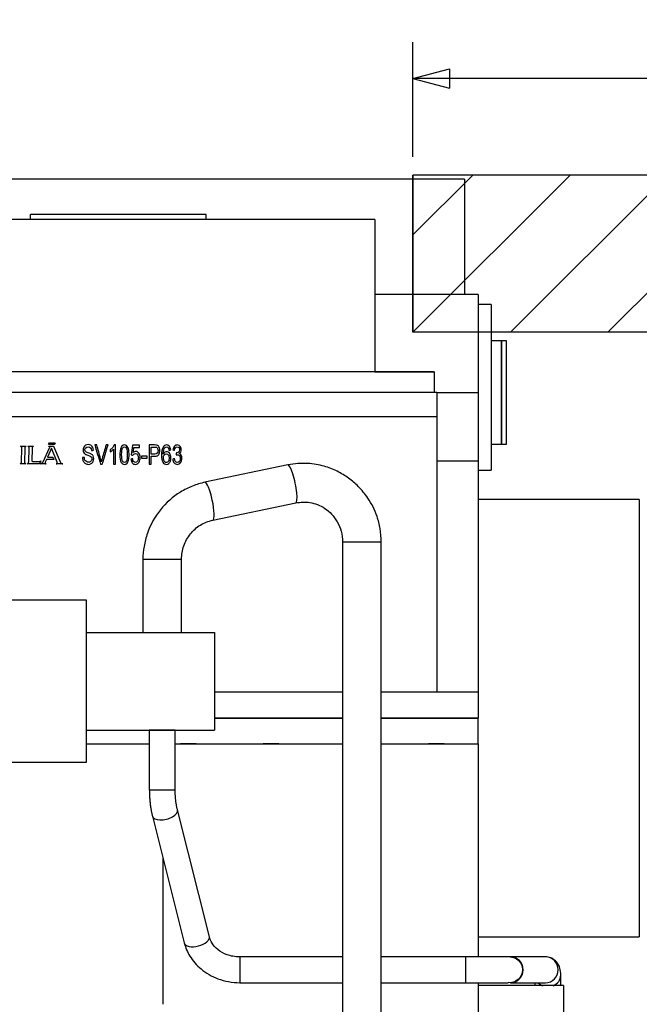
# Model space of a CAD drawing. Header units: inches. Extents: x 1 to 839, y 1 to 592.
# Tile 5 of 14: x 153 to 207, y 271 to 357. Entities that reach past the tile are written whole.
import ezdxf
from ezdxf.lldxf.tags import DXFTag

# ---------------------------------------------------------------- set-up
doc = ezdxf.new("R2010")
doc.units = ezdxf.units.IN
for name, color, linetype in [('1', 7, 'Continuous'), ('12', 7, 'Continuous'), ('3', 7, 'Continuous')]:
    doc.layers.add(name, color=color, linetype=linetype)
doc.styles.add('blockfont', font='simplex.shx')
tags = doc.linetypes.add('DASHED', pattern=[25.72, 12.86, -12.86]).pattern_tags.tags
tags[6:7] = [DXFTag(74, 4), DXFTag(75, 0), DXFTag(340, '0'), DXFTag(46, 0.0), DXFTag(50, 0.0), DXFTag(44, 0.0), DXFTag(45, 0.0)]
tags[4:5] = [DXFTag(74, 4), DXFTag(75, 0), DXFTag(340, '0'), DXFTag(46, 0.0), DXFTag(50, 0.0), DXFTag(44, 0.0), DXFTag(45, 0.0)]
doc.dimstyles.get("Standard").update_dxf_attribs({"dimtxt": 0.18, "dimasz": 0.18, "dimexe": 0.18, "dimexo": 0.0625, "dimgap": 0.09, "dimtad": 0, "dimtih": 1, "dimtoh": 1, "dimdec": 4, "dimzin": 0, "dimdsep": 46, "dimtxsty": 'Standard', "dimcen": 0.09, "dimadec": 0, "dimazin": 0, "dimtfac": 1, "dimtdec": 4, "dimtofl": 0, "dimtmove": 0, "dimatfit": 3, "dimfxl": 1, "dimtolj": 1, "dimtzin": 0, "dimarcsym": 0})

# ---------------------------------------------------------------- blocks, each defined once
blk = doc.blocks.new('HATCH7')
at = {"color": 1}
for p, q in [((186.935355, 329.676493), (200.631084, 343.358532)), ((186.935355, 338.157535), (192.141557, 343.358532)), ((195.424883, 329.676493), (209.120611, 343.358532)), ((203.91441, 329.676493), (217.610138, 343.358532)), ((212.403937, 329.676493), (226.099665, 343.358532)), ((220.893464, 329.676493), (234.589193, 343.358532)), ((229.382991, 329.676493), (243.07872, 343.358532)), ((237.872519, 329.676493), (251.568247, 343.358532)), ((246.362046, 329.676493), (260.057774, 343.358532)), ((254.851573, 329.676493), (268.547301, 343.358532)), ((263.3411, 329.676493), (277.036829, 343.358532)), ((271.830627, 329.676493), (277.565355, 335.405489))]:
    blk.add_line(p, q, dxfattribs=at)
blk = doc.blocks.new('_D6')
at = {"layer": '3', "color": 3}
for p, q in [((186.935355, 344.946032), (186.935355, 354.942904)), ((277.565355, 344.946032), (277.565355, 354.942904)), ((186.935355, 351.767904), (190.110352, 352.618643)), ((190.110352, 352.618643), (190.110359, 350.917166)), ((277.565355, 351.767904), (274.390352, 352.618643)), ((274.390359, 350.917166), (274.390352, 352.618643)), ((277.565355, 351.767904), (186.935355, 351.767904)), ((186.935355, 351.767904), (190.110359, 350.917166)), ((277.565355, 351.767904), (274.390359, 350.917166))]:
    blk.add_line(p, q, dxfattribs=at)
at = {"layer": '3', "color": 3, "char_height": 3.5, "attachment_point": 7, "line_spacing_factor": 0.903614, "style": 'blockfont'}
for s, insert in [('\\W00.693;\\Fsimplex.shx;D', (225.305043, 352.387696)), ('\\W00.719;\\Fsimplex.shx;2014', (230.883168, 352.387696))]:
    blk.add_mtext(s, dxfattribs=dict(at, insert=insert))

msp = doc.modelspace()

# ---------------------------------------------------------------- linework, layer by layer
at = {"layer": '1', "color": 7}
for p, q in [((191.435, 343.001), (131.945, 343.001)), ((191.435, 343.001), (191.435, 332.956)), ((153.618, 339.481), (153.618, 339.931)), ((168.918, 339.931), (153.618, 339.931)), ((168.918, 339.481), (168.918, 339.931)), ((183.61, 339.481), (139.6, 339.481)), ((183.61, 339.481), (139.6, 339.481)), ((168.918, 339.481), (153.618, 339.481)), ((183.61, 339.481), (183.61, 326.206)), ((183.61, 339.481), (183.61, 339.481)), ((192.61, 332.956), (183.61, 332.956)), ((192.61, 332.956), (192.61, 324.406)), ((193.735, 332.078), (192.61, 332.078)), ((192.61, 332.078), (192.61, 317.656)), ((193.735, 332.078), (193.735, 317.656)), ((194.635, 328.906), (193.735, 328.906)), ((195.085, 328.906), (194.635, 328.906)), ((194.635, 328.906), (194.635, 319.906)), ((194.635, 319.906), (194.635, 328.906)), ((195.085, 319.906), (195.085, 328.906)), ((188.785, 326.206), (134.65, 326.206)), ((183.61, 326.206), (188.785, 326.206)), ((188.785, 326.206), (188.785, 324.406)), ((188.785, 326.206), (188.785, 326.206)), ((189.01, 324.406), (134.56, 324.406)), ((189.01, 324.406), (192.61, 324.406)), ((189.01, 324.406), (189.01, 322.291)), ((192.61, 324.406), (192.61, 318.459)), ((189.01, 322.291), (134.56, 322.291)), ((189.01, 322.291), (189.01, 298.306)), ((193.735, 319.906), (194.635, 319.906)), ((194.635, 319.906), (195.085, 319.906)), ((189.01, 318.459), (192.61, 318.459)), ((192.61, 318.459), (192.61, 298.306)), ((176.035, 318.103), (168.815, 316.6)), ((192.61, 317.656), (193.735, 317.656)), ((169.503, 313.296), (176.723, 314.799)), ((206.65, 315.091), (192.61, 315.091)), ((206.65, 315.091), (206.65, 277.021)), ((180.798, 311.382), (180.798, 251.528)), ((182.485, 311.382), (180.798, 311.382)), ((184.173, 311.382), (182.485, 311.382)), ((184.173, 251.528), (184.173, 311.382)), ((163.405, 309.878), (163.405, 303.526)), ((166.78, 309.878), (163.405, 309.878)), ((166.78, 303.526), (166.78, 309.878)), ((158.5, 306.338), (127.81, 306.338)), ((158.5, 299.273), (158.5, 306.338)), ((158.5, 303.526), (169.646, 303.526)), ((169.646, 303.526), (169.646, 295.021)), ((158.5, 292.208), (158.5, 299.273)), ((180.797, 298.306), (169.646, 298.306)), ((175.33, 298.306), (173.8, 298.306)), ((192.61, 298.306), (184.172, 298.306)), ((189.73, 298.306), (188.2, 298.306)), ((192.61, 298.306), (192.61, 296.056)), ((180.797, 296.056), (169.646, 296.056)), ((169.646, 296.056), (180.797, 296.056)), ((192.61, 296.056), (184.172, 296.056)), ((184.172, 296.056), (192.61, 296.056)), ((158.5, 295.021), (169.646, 295.021)), ((163.967, 295.021), (163.967, 289.824)), ((166.217, 295.021), (163.967, 295.021)), ((166.217, 289.824), (166.217, 295.021)), ((158.501, 293.806), (163.967, 293.806)), ((166.217, 293.806), (180.797, 293.806)), ((168.04, 293.806), (166.69, 293.806)), ((175.24, 293.806), (173.89, 293.806)), ((184.172, 293.806), (192.61, 293.806)), ((189.64, 293.806), (188.29, 293.806)), ((127.81, 292.208), (158.5, 292.208)), ((163.967, 289.824), (166.217, 289.824)), ((164.236, 287.512), (167.013, 276.472)), ((166.418, 288.061), (166.418, 288.062)), ((169.195, 277.02), (166.418, 288.061)), ((165.16, 271.132), (165.16, 283.839)), ((192.61, 277.021), (206.65, 277.021)), ((180.798, 275.263), (171.841, 275.263)), ((171.841, 275.263), (171.841, 273.013)), ((191.53, 275.263), (184.172, 275.263)), ((191.53, 273.013), (191.53, 275.263)), ((198.472, 275.263), (195.435, 275.263)), ((199.806, 272.768), (199.806, 273.659)), ((171.841, 273.013), (180.798, 273.013)), ((184.172, 273.013), (191.53, 273.013)), ((200.035, 272.768), (192.61, 272.768)), ((195.435, 273.013), (198.472, 273.013)), ((197.556, 273.013), (197.556, 272.768)), ((200.035, 272.768), (200.035, 224.843))]:
    msp.add_line(p, q, dxfattribs=at)
at = {"layer": '1', "color": 18}
for p, q in [((155.169, 319.884), (155.256, 320.036)), ((155.366, 319.884), (155.169, 319.884)), ((155.256, 320.036), (155.454, 320.036)), ((155.454, 320.036), (155.366, 319.884)), ((155.484, 319.884), (155.571, 320.036)), ((155.681, 319.884), (155.484, 319.884)), ((155.571, 320.036), (155.768, 320.036)), ((155.768, 320.036), (155.681, 319.884)), ((152.753, 319.733), (153.233, 319.733)), ((152.79, 319.713), (152.753, 319.733)), ((152.82, 319.686), (152.79, 319.713)), ((152.843, 319.653), (152.82, 319.686)), ((152.837, 318.356), (152.863, 319.577)), ((152.858, 319.616), (152.843, 319.653)), ((152.863, 319.577), (152.858, 319.616)), ((153.116, 319.576), (153.09, 318.355)), ((153.123, 319.615), (153.116, 319.576)), ((153.139, 319.652), (153.123, 319.615)), ((153.163, 319.685), (153.139, 319.652)), ((153.195, 319.713), (153.163, 319.685)), ((153.233, 319.733), (153.195, 319.713)), ((153.423, 319.712), (153.386, 319.733)), ((153.386, 319.733), (153.866, 319.732)), ((153.454, 319.685), (153.423, 319.712)), ((153.477, 319.652), (153.454, 319.685)), ((153.471, 318.391), (153.496, 319.576)), ((153.491, 319.615), (153.477, 319.652)), ((153.496, 319.576), (153.491, 319.615)), ((153.75, 319.576), (153.726, 318.442)), ((153.753, 319.6), (153.75, 319.576)), ((153.759, 319.624), (153.753, 319.6)), ((153.77, 319.647), (153.759, 319.624)), ((153.783, 319.669), (153.77, 319.647)), ((153.8, 319.688), (153.783, 319.669)), ((153.82, 319.706), (153.8, 319.688)), ((153.842, 319.72), (153.82, 319.706)), ((153.866, 319.732), (153.842, 319.72)), ((154.706, 318.377), (155.283, 319.6)), ((155.444, 319.566), (155.091, 318.773)), ((155.208, 319.731), (155.611, 319.73)), ((155.213, 319.728), (155.208, 319.731)), ((155.245, 319.714), (155.213, 319.728)), ((155.27, 319.692), (155.245, 319.714)), ((155.285, 319.663), (155.27, 319.692)), ((155.283, 319.6), (155.29, 319.631)), ((155.29, 319.631), (155.285, 319.663)), ((155.933, 318.35), (155.444, 319.566)), ((155.611, 319.73), (156.192, 318.376)), ((152.72, 318.199), (152.758, 318.219)), ((153.2, 318.198), (152.72, 318.199)), ((152.758, 318.219), (152.79, 318.247)), ((152.79, 318.247), (152.814, 318.28)), ((152.814, 318.28), (152.83, 318.316)), ((152.83, 318.316), (152.837, 318.356)), ((153.09, 318.355), (153.095, 318.316)), ((153.095, 318.316), (153.11, 318.279)), ((153.11, 318.279), (153.133, 318.246)), ((153.133, 318.246), (153.164, 318.219)), ((153.164, 318.219), (153.2, 318.198)), ((153.347, 318.198), (153.371, 318.217)), ((154.389, 318.197), (153.347, 318.198)), ((153.371, 318.217), (153.392, 318.238)), ((153.392, 318.238), (153.412, 318.26)), ((153.412, 318.26), (153.429, 318.284)), ((153.429, 318.284), (153.444, 318.309)), ((153.444, 318.309), (153.455, 318.336)), ((153.455, 318.336), (153.465, 318.363)), ((153.465, 318.363), (153.471, 318.391)), ((153.726, 318.442), (153.747, 318.433)), ((153.747, 318.433), (153.769, 318.424)), ((153.769, 318.424), (153.792, 318.417)), ((153.792, 318.417), (153.815, 318.412)), ((153.815, 318.412), (153.839, 318.408)), ((153.839, 318.408), (153.863, 318.405)), ((153.863, 318.405), (153.887, 318.404)), ((153.887, 318.404), (153.911, 318.404)), ((153.911, 318.404), (154.339, 318.404)), ((154.339, 318.404), (154.4, 318.413)), ((154.508, 318.464), (154.389, 318.197)), ((154.4, 318.413), (154.457, 318.433)), ((154.456, 318.197), (154.517, 318.219)), ((154.967, 318.197), (154.456, 318.197)), ((154.457, 318.433), (154.508, 318.464)), ((154.517, 318.219), (154.574, 318.248)), ((154.574, 318.248), (154.625, 318.285)), ((154.625, 318.285), (154.669, 318.328)), ((154.669, 318.328), (154.706, 318.377)), ((154.902, 318.351), (154.893, 318.315)), ((154.893, 318.315), (154.896, 318.279)), ((154.896, 318.279), (154.91, 318.245)), ((155.008, 318.588), (154.902, 318.351)), ((154.91, 318.245), (154.935, 318.217)), ((154.935, 318.217), (154.967, 318.197)), ((155.644, 318.587), (155.008, 318.588)), ((155.091, 318.773), (155.554, 318.773)), ((155.554, 318.773), (155.644, 318.587)), ((155.862, 318.196), (155.895, 318.216)), ((156.434, 318.195), (155.862, 318.196)), ((155.895, 318.216), (155.921, 318.244)), ((155.921, 318.244), (155.937, 318.278)), ((155.941, 318.314), (155.933, 318.35)), ((155.937, 318.278), (155.941, 318.314)), ((156.192, 318.376), (156.227, 318.327)), ((156.227, 318.327), (156.269, 318.283)), ((156.269, 318.283), (156.319, 318.246)), ((156.319, 318.246), (156.374, 318.217)), ((156.374, 318.217), (156.434, 318.195))]:
    msp.add_line(p, q, dxfattribs=at)
at = {"layer": '1', "color": 7, "extrusion": (0, 0, -1)}
msp.add_arc((-195.355, 274.138), 1.125, 91.82815, 275.47879, dxfattribs=at)
at = {"layer": '1', "color": 7}
for centre, major_axis, ratio, start_param, end_param in [((176.379, 316.451), (0.344, -1.652), 0.180817, 0, 3.141602), ((169.159, 314.948), (0.344, -1.652), 0.180817, 0.045033, 3.141584), ((165.327, 287.787), (1.091, 0.274), 0.488197, 3.135684, 6.283185), ((168.104, 276.746), (1.091, 0.274), 0.488197, 3.141917, 6.283185), ((195.435, 274.138), (0, -1.125), 0.979056, 1.570796, 3.140289), ((198.472, 274.138), (0, -1.125), 0.979056, 1.570796, 3.141592), ((195.435, 274.138), (0, -1.125), 0.979056, 0.004913, 1.570796), ((198.472, 274.138), (0, -1.125), 0.979056, 0, 1.570796), ((198.681, 273.659), (-1.125, 0), 0.88437, 1.984984, 3.148254), ((198.681, 273.659), (-1.125, 0), 0.88437, 0.768076, 1.156518)]:
    msp.add_ellipse(centre, major_axis=major_axis, ratio=ratio, start_param=start_param, end_param=end_param, dxfattribs=at)
at = {"layer": '1', "color": 18}
for points, knots in [([(158.216, 318.432), (158.174, 318.523), (158.152, 318.627), (158.149, 318.744), (158.203, 318.748), (158.257, 318.753), (158.311, 318.758), (158.318, 318.667), (158.335, 318.594), (158.386, 318.481), (158.426, 318.434), (158.481, 318.401), (158.535, 318.365), (158.596, 318.348), (158.663, 318.349), (158.724, 318.348), (158.778, 318.361), (158.823, 318.388), (158.869, 318.414), (158.904, 318.45), (158.926, 318.497), (158.949, 318.543), (158.96, 318.592), (158.96, 318.691), (158.95, 318.734), (158.929, 318.772), (158.909, 318.809), (158.875, 318.841), (158.792, 318.885), (158.72, 318.912), (158.5, 318.986), (158.422, 319.021), (158.377, 319.054), (158.317, 319.095), (158.273, 319.146), (158.214, 319.27), (158.2, 319.339), (158.2, 319.499), (158.218, 319.578), (158.252, 319.651), (158.288, 319.723), (158.339, 319.778), (158.473, 319.855), (158.549, 319.874), (158.631, 319.875), (158.722, 319.874), (158.802, 319.855), (158.941, 319.776), (158.994, 319.718), (159.032, 319.643), (159.069, 319.566), (159.089, 319.48), (159.091, 319.384), (159.037, 319.38), (158.983, 319.375), (158.929, 319.371), (158.921, 319.473), (158.893, 319.551), (158.8, 319.657), (158.73, 319.683), (158.638, 319.684), (158.541, 319.683), (158.472, 319.658), (158.384, 319.561), (158.362, 319.501), (158.362, 319.372), (158.378, 319.322), (158.408, 319.285), (158.439, 319.246), (158.519, 319.205), (158.777, 319.124), (158.866, 319.088), (158.914, 319.059), (158.985, 319.014), (159.038, 318.958), (159.106, 318.821), (159.122, 318.742), (159.122, 318.565), (159.104, 318.482), (159.028, 318.326), (158.975, 318.265), (158.836, 318.179), (158.757, 318.158), (158.56, 318.158), (158.467, 318.18), (158.392, 318.226), (158.317, 318.271), (158.259, 318.34), (158.216, 318.432)], [0, 0, 0, 0, 0.045587, 0.045587, 0.045587, 0.067356, 0.067356, 0.067356, 0.099493, 0.099493, 0.13172, 0.13172, 0.13172, 0.159044, 0.159044, 0.159044, 0.182623, 0.182623, 0.182623, 0.204797, 0.204797, 0.204797, 0.22716, 0.22716, 0.249522, 0.249522, 0.249522, 0.27072, 0.27072, 0.283745, 0.283745, 0.29677, 0.29677, 0.29677, 0.323222, 0.323222, 0.349382, 0.349382, 0.378136, 0.378136, 0.378136, 0.407223, 0.407223, 0.436035, 0.436035, 0.436035, 0.466701, 0.466701, 0.497498, 0.497498, 0.497498, 0.532167, 0.532167, 0.532167, 0.552066, 0.552066, 0.552066, 0.58459, 0.58459, 0.617113, 0.617113, 0.617113, 0.645561, 0.645561, 0.674352, 0.674352, 0.700476, 0.700476, 0.700476, 0.734717, 0.734717, 0.768958, 0.768958, 0.768958, 0.799047, 0.799047, 0.829668, 0.829668, 0.86095, 0.86095, 0.892654, 0.892654, 0.924507, 0.924507, 0.964538, 0.964538, 0.964538, 1, 1, 1, 1]), ([(159.87, 318.185), (159.816, 318.185), (159.763, 318.185), (159.709, 318.185), (159.547, 318.739), (159.385, 319.294), (159.223, 319.848), (159.28, 319.848), (159.338, 319.848), (159.396, 319.848), (159.504, 319.449), (159.612, 319.051), (159.746, 318.555), (159.768, 318.465), (159.785, 318.383), (159.805, 318.472), (159.828, 318.562), (159.965, 319.051), (160.082, 319.449), (160.196, 319.848), (160.254, 319.848), (160.312, 319.848), (160.369, 319.848), (160.203, 319.294), (160.036, 318.739), (159.87, 318.185)], [0, 0, 0, 0, 0.021579, 0.021579, 0.021579, 0.26867, 0.26867, 0.26867, 0.291953, 0.291953, 0.291953, 0.468781, 0.468781, 0.512062, 0.512062, 0.512062, 0.552004, 0.552004, 0.728059, 0.728059, 0.728059, 0.751551, 0.751551, 0.751551, 1, 1, 1, 1]), ([(161.006, 319.848), (161.006, 319.294), (161.006, 318.739), (161.006, 318.185), (160.956, 318.185), (160.905, 318.185), (160.854, 318.185), (160.854, 318.617), (160.854, 319.049), (160.854, 319.48), (160.817, 319.433), (160.77, 319.385), (160.711, 319.339), (160.651, 319.292), (160.598, 319.258), (160.55, 319.235), (160.55, 319.301), (160.55, 319.366), (160.55, 319.432), (160.635, 319.485), (160.71, 319.549), (160.836, 319.702), (160.882, 319.775), (160.908, 319.848), (160.941, 319.848), (160.973, 319.848), (161.006, 319.848)], [0, 0, 0, 0, 0.383094, 0.383094, 0.383094, 0.415967, 0.415967, 0.415967, 0.714412, 0.714412, 0.714412, 0.759521, 0.759521, 0.759521, 0.801837, 0.801837, 0.801837, 0.847205, 0.847205, 0.847205, 0.913269, 0.913269, 0.978659, 0.978659, 0.978659, 1, 1, 1, 1]), ([(161.522, 318.323), (161.442, 318.463), (161.402, 318.69), (161.402, 319.197), (161.417, 319.355), (161.476, 319.598), (161.521, 319.69), (161.579, 319.753), (161.638, 319.816), (161.712, 319.847), (161.802, 319.848), (161.867, 319.847), (161.926, 319.829), (162.029, 319.757), (162.07, 319.705), (162.131, 319.57), (162.155, 319.488), (162.193, 319.295), (162.202, 319.165), (162.202, 318.807), (162.187, 318.648), (162.127, 318.406), (162.083, 318.314), (161.965, 318.189), (161.892, 318.158), (161.683, 318.158), (161.59, 318.212), (161.522, 318.323)], [0, 0, 0, 0, 0.195729, 0.195729, 0.318307, 0.318307, 0.439589, 0.439589, 0.439589, 0.509958, 0.509958, 0.509958, 0.562668, 0.562668, 0.615069, 0.615069, 0.667885, 0.667885, 0.721369, 0.721369, 0.785139, 0.785139, 0.849488, 0.849488, 0.914428, 0.914428, 1, 1, 1, 1]), ([(161.629, 319.565), (161.579, 319.463), (161.553, 319.275), (161.553, 318.723), (161.577, 318.54), (161.673, 318.364), (161.732, 318.321), (161.802, 318.321), (161.872, 318.321), (161.931, 318.365), (162.026, 318.542), (162.05, 318.725), (162.05, 319.275), (162.026, 319.458), (161.933, 319.638), (161.873, 319.683), (161.8, 319.684), (161.73, 319.683), (161.673, 319.643), (161.629, 319.565)], [0, 0, 0, 0, 0.183183, 0.183183, 0.371443, 0.371443, 0.561849, 0.561849, 0.561849, 0.655069, 0.655069, 0.748662, 0.748662, 0.84035, 0.84035, 0.932556, 0.932556, 0.932556, 1, 1, 1, 1]), ([(162.482, 318.284), (162.413, 318.368), (162.374, 318.481), (162.364, 318.621), (162.414, 318.626), (162.465, 318.63), (162.516, 318.635), (162.527, 318.529), (162.554, 318.451), (162.595, 318.399), (162.636, 318.346), (162.688, 318.321), (162.752, 318.321), (162.83, 318.321), (162.893, 318.357), (162.94, 318.431), (162.989, 318.504), (163.012, 318.602), (163.012, 318.838), (162.99, 318.929), (162.9, 319.064), (162.837, 319.097), (162.755, 319.098), (162.704, 319.097), (162.66, 319.083), (162.623, 319.056), (162.587, 319.028), (162.558, 318.992), (162.536, 318.948), (162.485, 318.957), (162.435, 318.966), (162.384, 318.975), (162.425, 319.257), (162.465, 319.539), (162.506, 319.821), (162.705, 319.821), (162.904, 319.821), (163.103, 319.821), (163.103, 319.752), (163.103, 319.684), (163.103, 319.616), (162.946, 319.616), (162.788, 319.616), (162.63, 319.616), (162.61, 319.47), (162.59, 319.324), (162.569, 319.178), (162.641, 319.251), (162.716, 319.288), (162.794, 319.289), (162.898, 319.288), (162.986, 319.238), (163.129, 319.036), (163.164, 318.907), (163.164, 318.598), (163.133, 318.469), (163.068, 318.36), (162.991, 318.224), (162.886, 318.158), (162.642, 318.158), (162.553, 318.199), (162.482, 318.284)], [0, 0, 0, 0, 0.052137, 0.052137, 0.052137, 0.072866, 0.072866, 0.072866, 0.10905, 0.10905, 0.10905, 0.13426, 0.13426, 0.13426, 0.165946, 0.165946, 0.165946, 0.210001, 0.210001, 0.250893, 0.250893, 0.291512, 0.291512, 0.291512, 0.311406, 0.311406, 0.311406, 0.331782, 0.331782, 0.331782, 0.353549, 0.353549, 0.353549, 0.481056, 0.481056, 0.481056, 0.565028, 0.565028, 0.565028, 0.595582, 0.595582, 0.595582, 0.66205, 0.66205, 0.66205, 0.728039, 0.728039, 0.728039, 0.764729, 0.764729, 0.764729, 0.809943, 0.809943, 0.855932, 0.855932, 0.900266, 0.900266, 0.900266, 0.955206, 0.955206, 1, 1, 1, 1]), ([(164.127, 318.185), (164.073, 318.185), (164.019, 318.185), (163.965, 318.185), (163.965, 318.739), (163.965, 319.294), (163.965, 319.848), (164.116, 319.848), (164.268, 319.848), (164.5, 319.848), (164.561, 319.842), (164.603, 319.831), (164.663, 319.817), (164.713, 319.792), (164.793, 319.715), (164.826, 319.663), (164.874, 319.525), (164.887, 319.451), (164.887, 319.227), (164.854, 319.109), (164.789, 319.012), (164.723, 318.914), (164.606, 318.866), (164.332, 318.867), (164.229, 318.867), (164.127, 318.867), (164.127, 318.639), (164.127, 318.412), (164.127, 318.185)], [0, 0, 0, 0, 0.033701, 0.033701, 0.033701, 0.401459, 0.401459, 0.401459, 0.496132, 0.496132, 0.546101, 0.546101, 0.546101, 0.582801, 0.582801, 0.620237, 0.620237, 0.658444, 0.658444, 0.724571, 0.724571, 0.724571, 0.80642, 0.80642, 0.855604, 0.855604, 0.855604, 1, 1, 1, 1]), ([(164.127, 319.657), (164.127, 319.457), (164.127, 319.257), (164.127, 319.057), (164.231, 319.057), (164.335, 319.057), (164.543, 319.057), (164.616, 319.083), (164.659, 319.136), (164.703, 319.189), (164.724, 319.265), (164.724, 319.432), (164.712, 319.492), (164.686, 319.542), (164.661, 319.591), (164.627, 319.624), (164.585, 319.641), (164.559, 319.651), (164.508, 319.656), (164.435, 319.657), (164.332, 319.657), (164.23, 319.657), (164.127, 319.657)], [0, 0, 0, 0, 0.270341, 0.270341, 0.270341, 0.402451, 0.402451, 0.534564, 0.534564, 0.534564, 0.647988, 0.647988, 0.729742, 0.729742, 0.729742, 0.796175, 0.796175, 0.796175, 0.863102, 0.863102, 0.863102, 1, 1, 1, 1]), ([(165.716, 319.731), (165.778, 319.653), (165.816, 319.546), (165.829, 319.412), (165.778, 319.407), (165.727, 319.403), (165.676, 319.398), (165.663, 319.485), (165.644, 319.548), (165.618, 319.588), (165.577, 319.652), (165.526, 319.683), (165.466, 319.684), (165.417, 319.683), (165.373, 319.665), (165.332, 319.629), (165.288, 319.582), (165.251, 319.513), (165.195, 319.333), (165.181, 319.206), (165.18, 319.041), (165.217, 319.114), (165.262, 319.17), (165.368, 319.242), (165.423, 319.261), (165.481, 319.261), (165.584, 319.261), (165.67, 319.211), (165.742, 319.111), (165.813, 319.011), (165.849, 318.882), (165.849, 318.619), (165.832, 318.523), (165.798, 318.434), (165.764, 318.344), (165.719, 318.275), (165.659, 318.229), (165.601, 318.181), (165.534, 318.158), (165.332, 318.158), (165.229, 318.219), (165.068, 318.468), (165.028, 318.673), (165.028, 319.278), (165.072, 319.511), (165.161, 319.658), (165.239, 319.783), (165.343, 319.847), (165.474, 319.848), (165.573, 319.847), (165.654, 319.807), (165.716, 319.731)], [0, 0, 0, 0, 0.072896, 0.072896, 0.072896, 0.103675, 0.103675, 0.103675, 0.146349, 0.146349, 0.146349, 0.185044, 0.185044, 0.185044, 0.215069, 0.215069, 0.215069, 0.264605, 0.264605, 0.31485, 0.31485, 0.31485, 0.355648, 0.355648, 0.395969, 0.395969, 0.395969, 0.455308, 0.455308, 0.455308, 0.535578, 0.535578, 0.589198, 0.589198, 0.589198, 0.637464, 0.637464, 0.637464, 0.677824, 0.677824, 0.746613, 0.746613, 0.814934, 0.814934, 0.890746, 0.890746, 0.890746, 0.954292, 0.954292, 0.954292, 1, 1, 1, 1]), ([(165.265, 318.972), (165.215, 318.906), (165.19, 318.821), (165.19, 318.645), (165.202, 318.578), (165.225, 318.516), (165.248, 318.452), (165.28, 318.403), (165.319, 318.371), (165.359, 318.337), (165.404, 318.321), (165.452, 318.321), (165.523, 318.321), (165.581, 318.355), (165.627, 318.424), (165.674, 318.492), (165.697, 318.585), (165.697, 318.816), (165.674, 318.906), (165.629, 318.972), (165.583, 319.037), (165.522, 319.07), (165.446, 319.071), (165.375, 319.07), (165.314, 319.037), (165.265, 318.972)], [0, 0, 0, 0, 0.144296, 0.144296, 0.241069, 0.241069, 0.241069, 0.328352, 0.328352, 0.328352, 0.398502, 0.398502, 0.398502, 0.501772, 0.501772, 0.501772, 0.649954, 0.649954, 0.791043, 0.791043, 0.791043, 0.896137, 0.896137, 0.896137, 1, 1, 1, 1]), ([(166.131, 318.286), (166.061, 318.372), (166.021, 318.484), (166.011, 318.621), (166.061, 318.63), (166.112, 318.639), (166.163, 318.648), (166.18, 318.532), (166.209, 318.448), (166.249, 318.397), (166.29, 318.346), (166.342, 318.321), (166.405, 318.321), (166.479, 318.321), (166.541, 318.354), (166.636, 318.487), (166.659, 318.571), (166.659, 318.765), (166.636, 318.843), (166.546, 318.966), (166.488, 318.997), (166.417, 318.998), (166.389, 318.997), (166.353, 318.989), (166.31, 318.975), (166.316, 319.039), (166.321, 319.103), (166.327, 319.166), (166.337, 319.164), (166.345, 319.163), (166.351, 319.164), (166.415, 319.163), (166.472, 319.185), (166.522, 319.229), (166.573, 319.273), (166.598, 319.341), (166.598, 319.504), (166.58, 319.564), (166.504, 319.66), (166.455, 319.683), (166.396, 319.684), (166.337, 319.683), (166.288, 319.658), (166.209, 319.558), (166.184, 319.483), (166.173, 319.384), (166.122, 319.393), (166.072, 319.403), (166.021, 319.412), (166.039, 319.549), (166.081, 319.656), (166.146, 319.732), (166.212, 319.809), (166.293, 319.847), (166.391, 319.848), (166.458, 319.847), (166.519, 319.827), (166.576, 319.79), (166.633, 319.751), (166.676, 319.699), (166.736, 319.567), (166.751, 319.499), (166.751, 319.354), (166.737, 319.29), (166.707, 319.233), (166.679, 319.175), (166.636, 319.129), (166.58, 319.095), (166.654, 319.072), (166.71, 319.024), (166.792, 318.881), (166.811, 318.79), (166.811, 318.535), (166.773, 318.411), (166.617, 318.207), (166.518, 318.158), (166.292, 318.158), (166.203, 318.2), (166.131, 318.286)], [0, 0, 0, 0, 0.061637, 0.061637, 0.061637, 0.086588, 0.086588, 0.086588, 0.132314, 0.132314, 0.132314, 0.161863, 0.161863, 0.161863, 0.197729, 0.197729, 0.233023, 0.233023, 0.26589, 0.26589, 0.298532, 0.298532, 0.298532, 0.315216, 0.315216, 0.315216, 0.346092, 0.346092, 0.346092, 0.34983, 0.34983, 0.34983, 0.378578, 0.378578, 0.378578, 0.41437, 0.41437, 0.441884, 0.441884, 0.469398, 0.469398, 0.469398, 0.495709, 0.495709, 0.522019, 0.522019, 0.522019, 0.544819, 0.544819, 0.544819, 0.599093, 0.599093, 0.599093, 0.640868, 0.640868, 0.640868, 0.670075, 0.670075, 0.670075, 0.701533, 0.701533, 0.733578, 0.733578, 0.764528, 0.764528, 0.764528, 0.793431, 0.793431, 0.793431, 0.827875, 0.827875, 0.862466, 0.862466, 0.909802, 0.909802, 0.957236, 0.957236, 1, 1, 1, 1]), ([(163.772, 318.689), (163.613, 318.689), (163.455, 318.689), (163.296, 318.689), (163.296, 318.753), (163.296, 318.817), (163.296, 318.88), (163.455, 318.88), (163.613, 318.88), (163.772, 318.88), (163.772, 318.817), (163.772, 318.753), (163.772, 318.689)], [0, 0, 0, 0, 0.350276, 0.350276, 0.350276, 0.5, 0.5, 0.5, 0.850276, 0.850276, 0.850276, 1, 1, 1, 1])]:
    msp.add_open_spline(points, degree=3, knots=knots, dxfattribs=at)
at = {"layer": '1', "color": 7}
for points, knots in [([(184.173, 311.382), (184.171, 311.783), (184.104, 312.538), (183.772, 313.861), (183.134, 315.125), (182.237, 316.213), (181.328, 316.99), (180.333, 317.59), (179.143, 318.057), (177.676, 318.301), (176.618, 318.223), (176.033, 318.103)], [0, 0, 0, 0, 0.098242, 0.188098, 0.336108, 0.444998, 0.536769, 0.632629, 0.733446, 0.854392, 1, 1, 1, 1]), ([(168.813, 316.599), (168.441, 316.518), (167.708, 316.294), (166.32, 315.601), (164.827, 314.292), (163.865, 312.546), (163.477, 311.032), (163.408, 310.261), (163.405, 309.878)], [0, 0, 0, 0, 0.122431, 0.249593, 0.500506, 0.751159, 0.877977, 1, 1, 1, 1]), ([(176.725, 314.8), (177.141, 314.885), (177.773, 314.901), (178.631, 314.672), (179.28, 314.34), (179.877, 313.838), (180.375, 313.163), (180.72, 312.322), (180.798, 311.71), (180.798, 311.382)], [0, 0, 0, 0, 0.204432, 0.318269, 0.437766, 0.564202, 0.699521, 0.845359, 1, 1, 1, 1]), ([(166.78, 309.878), (166.779, 310.299), (166.902, 311.08), (167.493, 312.136), (168.386, 312.937), (169.104, 313.214), (169.504, 313.296)], [0, 0, 0, 0, 0.253055, 0.500955, 0.748344, 1, 1, 1, 1]), ([(171.841, 275.263), (171.637, 275.261), (171.26, 275.292), (170.584, 275.475), (169.922, 275.85), (169.408, 276.423), (169.243, 276.819), (169.195, 277.019)], [0, 0, 0, 0, 0.159412, 0.302759, 0.567404, 0.796427, 1, 1, 1, 1]), ([(167.013, 276.473), (167.122, 276.063), (167.47, 275.243), (168.448, 274.106), (169.682, 273.399), (170.871, 273.075), (171.511, 273.015), (171.841, 273.013)], [0, 0, 0, 0, 0.204137, 0.441606, 0.706681, 0.851884, 1, 1, 1, 1]), ([(195.455, 275.258), (195.439, 275.259), (195.231, 275.26), (194.344, 275.262), (193.033, 275.263), (192.057, 275.263), (191.53, 275.263)], [0, 0, 0, 0, 0.252308, 0.503221, 0.752459, 1, 1, 1, 1]), ([(199.806, 273.664), (199.811, 273.886), (199.755, 274.239), (199.595, 274.635), (199.299, 274.986), (198.912, 275.209), (198.633, 275.261), (198.468, 275.263)], [0, 0, 0, 0, 0.300834, 0.499532, 0.677895, 0.823288, 1, 1, 1, 1]), ([(191.53, 273.013), (192.054, 273.013), (193.011, 273.013), (194.27, 273.014), (195.089, 273.015), (195.262, 273.016), (195.254, 273.018)], [0, 0, 0, 0, 0.2525, 0.503305, 0.752389, 1, 1, 1, 1])]:
    msp.add_open_spline(points, degree=3, knots=knots, dxfattribs=at)
for points, degree in [([(192.61, 293.806), (192.61, 296.056)], 1), ([(192.61, 293.806), (192.61, 275.262)], 1), ([(163.967, 289.824), (163.972, 288.585), (164.236, 287.514)], 2), ([(166.419, 288.06), (166.218, 288.859), (166.217, 289.824)], 2), ([(192.61, 273.013), (192.61, 251.506)], 1)]:
    msp.add_open_spline(points, degree=degree, dxfattribs=at)
at = {"layer": '12', "color": 1, "linetype": 'DASHED'}
for p, q in [((186.935, 329.676), (186.935, 343.359)), ((277.565, 343.359), (186.935, 343.359)), ((277.565, 343.359), (186.935, 343.359)), ((186.935, 343.359), (186.935, 329.676)), ((277.565, 329.676), (186.935, 329.676)), ((277.565, 329.676), (186.935, 329.676))]:
    msp.add_line(p, q, dxfattribs=at)

# ---------------------------------------------------------------- block references
at = {"layer": '12', "color": 1}
msp.add_blockref('HATCH7', (0, 0), dxfattribs=at)

# ---------------------------------------------------------------- dimensions: what is measured, and where the dimension line sits
at = {"layer": '3', "color": 3}
dim = msp.add_linear_dim(base=(232.25, 355.268), p1=(277.565, 344.946), p2=(186.935, 344.946), text='D <> ', dimstyle='Standard', override={"dimtxt": 3.5, "dimasz": 3.175, "dimexe": 3.175, "dimexo": 1.5875, "dimgap": 1.5875, "dimtad": 1, "dimtih": 0, "dimdec": 0, "dimzin": 8, "dimblk1": 'CLOSEDBLANK', "dimclrd": 3, "dimclre": 3, "dimclrt": 3, "dimtm": -0.005, "dimtdec": 2}, dxfattribs=at)
dim.commit()
dim.dimension.update_dxf_attribs({"geometry": '_D6', "text_midpoint": (232.25, 355.268)})

doc.saveas('drawing.dxf')
